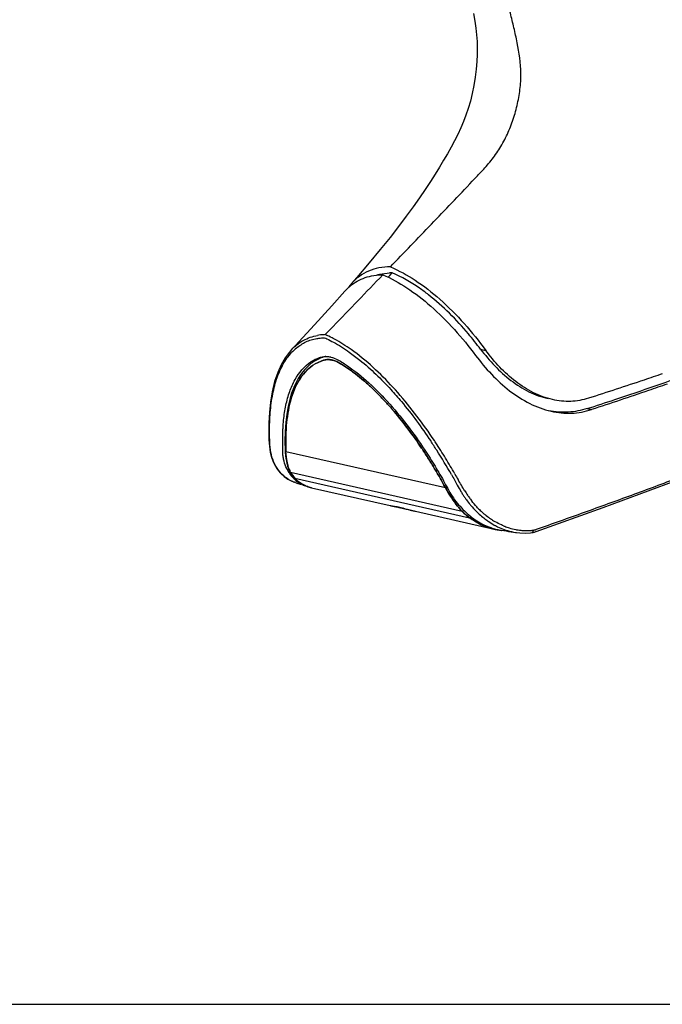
# Model space of a CAD drawing. Header units: millimetres. Extents: x 115 to 461, y 103 to 359.
# Tile 1 of 18: x 192 to 241, y 103 to 179. Entities that reach past the tile are written whole.
import ezdxf

# ---------------------------------------------------------------- set-up
doc = ezdxf.new("R2010")
doc.units = ezdxf.units.MM
doc.header["$LTSCALE"] = 32.67
doc.layers.get('0').update_dxf_attribs({"linetype": 'CONTINUOUS'})
doc.layers.add('00_COMPONENTS', color=7, linetype='CONTINUOUS')

msp = doc.modelspace()

# ---------------------------------------------------------------- linework, layer by layer
msp.add_line((115.183, 103.054), (460.909, 103.054))
at = {"layer": '00_COMPONENTS', "color": 7}
for p, q in [((220.239, 159.169), (220.363, 159.297)), ((220.363, 159.297), (220.558, 159.5)), ((215.386, 154.731), (215.99, 155.358)), ((212.783, 153.576), (213.065, 153.876)), ((214.46, 152.732), (214.468, 152.736)), ((214.398, 152.579), (214.252, 152.469)), ((214.508, 152.652), (214.375, 152.561)), ((214.506, 152.652), (214.398, 152.579)), ((214.511, 152.654), (214.508, 152.652)), ((212.275, 146.543), (212.291, 145.806)), ((212.291, 145.806), (212.292, 145.785)), ((212.293, 145.746), (212.293, 145.746)), ((212.65, 144.137), (212.692, 144.069)), ((212.65, 144.137), (212.692, 144.07)), ((225.949, 141.088), (212.709, 144.087)), ((212.976, 143.698), (212.999, 143.673)), ((212.976, 143.698), (213, 143.673)), ((212.999, 143.673), (213.054, 143.616)), ((213, 143.673), (213.05, 143.62)), ((213.05, 143.62), (213.16, 143.516)), ((213.054, 143.616), (213.167, 143.51)), ((212.804, 143.425), (213.001, 143.345)), ((213.082, 143.318), (213.001, 143.345)), ((213.082, 143.318), (213.197, 143.281)), ((213.16, 143.516), (213.267, 143.426)), ((213.167, 143.51), (213.285, 143.411)), ((213.197, 143.281), (213.537, 143.171)), ((213.277, 143.418), (213.398, 143.328)), ((213.285, 143.411), (213.41, 143.32)), ((213.398, 143.328), (213.525, 143.245)), ((213.41, 143.32), (213.54, 143.235)), ((213.525, 143.245), (213.657, 143.169)), ((213.54, 143.235), (213.676, 143.159)), ((213.657, 143.169), (213.794, 143.1)), ((213.676, 143.159), (213.817, 143.09)), ((213.794, 143.1), (213.936, 143.039)), ((213.817, 143.09), (213.963, 143.029)), ((213.936, 143.039), (214.001, 143.015)), ((213.963, 143.029), (214, 143.015)), ((214.028, 143.004), (214.035, 143.002)), ((214.035, 143.002), (214.029, 143.004)), ((214.035, 143.002), (214.047, 142.998)), ((214.035, 143.002), (214.082, 142.986)), ((214.035, 143.002), (214.081, 142.986)), ((214.081, 142.986), (214.142, 142.967)), ((214.202, 142.949), (214.264, 142.933)), ((214.262, 142.933), (214.327, 142.918)), ((214.327, 142.918), (220.4, 141.542)), ((214.327, 142.918), (214.339, 142.915)), ((220.391, 141.544), (220.405, 141.541)), ((220.472, 141.527), (220.595, 141.504)), ((220.594, 141.504), (220.647, 141.494)), ((220.621, 141.499), (220.676, 141.489)), ((220.74, 141.476), (220.777, 141.468)), ((220.775, 141.469), (220.814, 141.461)), ((220.812, 141.461), (220.854, 141.453)), ((220.852, 141.453), (220.896, 141.444)), ((220.894, 141.444), (220.94, 141.434)), ((220.938, 141.434), (220.987, 141.424)), ((220.987, 141.424), (221.036, 141.413)), ((221.036, 141.413), (221.088, 141.401)), ((221.088, 141.401), (221.145, 141.388)), ((221.201, 141.375), (221.262, 141.361)), ((221.327, 141.345), (221.395, 141.329)), ((221.395, 141.329), (221.47, 141.311)), ((221.466, 141.312), (221.542, 141.294)), ((221.47, 141.311), (221.62, 141.274)), ((221.545, 141.293), (221.88, 141.211)), ((221.884, 141.21), (221.969, 141.19)), ((222.075, 141.164), (222.179, 141.14)), ((222.364, 141.097), (228.439, 139.721)), ((228.424, 139.724), (228.513, 139.705)), ((228.425, 139.724), (228.51, 139.705)), ((228.51, 139.705), (228.667, 139.675)), ((228.513, 139.705), (228.671, 139.674)), ((228.667, 139.675), (228.83, 139.65)), ((229.002, 139.631), (229.353, 139.579)), ((231.229, 139.44), (231.349, 139.455)), ((231.55, 139.497), (231.656, 139.53)), ((231.658, 139.531), (231.656, 139.53))]:
    msp.add_line(p, q, dxfattribs=at)
at = {"layer": '00_COMPONENTS', "color": 4}
for p, q in [((227.381, 153.606), (227.784, 153.515)), ((235.612, 149.023), (235.941, 148.948)), ((212.347, 145.721), (212.344, 145.808)), ((212.344, 145.808), (212.347, 145.721)), ((212.344, 145.808), (212.347, 145.721)), ((212.347, 145.721), (212.344, 145.808)), ((212.347, 145.721), (224.657, 142.932)), ((212.349, 145.675), (212.35, 145.661)), ((212.349, 145.675), (212.35, 145.661)), ((212.68, 144.151), (212.675, 144.163)), ((212.681, 144.152), (212.676, 144.164)), ((213.027, 143.665), (226.527, 140.607)), ((214.013, 143.011), (214.001, 143.015)), ((214.001, 143.015), (214.014, 143.011)), ((214.312, 142.921), (214.32, 142.919)), ((214.312, 142.921), (214.32, 142.919)), ((220.469, 141.528), (220.533, 141.516)), ((220.533, 141.516), (220.551, 141.512)), ((221.137, 141.39), (221.153, 141.386)), ((221.184, 141.379), (221.193, 141.377)), ((221.355, 141.339), (221.39, 141.33)), ((221.535, 141.295), (221.62, 141.275)), ((221.62, 141.275), (221.926, 141.2))]:
    msp.add_line(p, q, dxfattribs=at)
at = {"layer": '00_COMPONENTS', "color": 7}
for points in [[(226.83, 179.513), (226.935, 178.935), (227.017, 178.389), (227.075, 177.868), (227.112, 177.351), (227.126, 176.847), (227.12, 176.35), (227.095, 175.816), (227.044, 175.219), (226.966, 174.59), (226.864, 173.965), (226.74, 173.352), (226.592, 172.75), (226.427, 172.179), (226.251, 171.658), (226.063, 171.168), (225.854, 170.682), (225.621, 170.189), (225.369, 169.695), (225.1, 169.196), (224.817, 168.695), (224.521, 168.187), (224.204, 167.657), (223.867, 167.109), (223.506, 166.541), (223.107, 165.934), (222.666, 165.289), (222.184, 164.607), (221.644, 163.867), (221.05, 163.081), (220.394, 162.24), (219.637, 161.298), (218.784, 160.269), (217.823, 159.141), (217.416, 158.672)], [(216.898, 158.082), (215.886, 156.946), (214.564, 155.493), (213.065, 153.876)], [(212.783, 153.576), (212.612, 153.382), (212.281, 152.932), (211.981, 152.412), (211.714, 151.813), (211.477, 151.112), (211.287, 150.327), (211.156, 149.526), (211.074, 148.72), (211.034, 147.917), (211.028, 147.193), (211.04, 146.604), (211.07, 146.116), (211.134, 145.671), (211.24, 145.264), (211.374, 144.908), (211.539, 144.58), (211.739, 144.279), (211.967, 144.012), (212.223, 143.78), (212.503, 143.583), (212.804, 143.425)], [(214.461, 152.732), (214.464, 152.734), (214.468, 152.736)], [(214.252, 152.469), (214.104, 152.343), (213.957, 152.203), (213.808, 152.046), (213.647, 151.857), (213.477, 151.628), (213.303, 151.357), (213.128, 151.037), (212.954, 150.657), (212.789, 150.218), (212.641, 149.73), (212.514, 149.193), (212.412, 148.603), (212.336, 147.96), (212.288, 147.265)], [(231.658, 139.531), (236.847, 141.4), (241.714, 143.195), (245.974, 144.809), (249.655, 146.24), (252.756, 147.481), (255.246, 148.52), (257.017, 149.297), (258.233, 149.86), (259.254, 150.359), (260.188, 150.845), (260.937, 151.265), (261.339, 151.504)], [(212.288, 147.265), (212.274, 146.514), (212.29, 145.806)], [(212.29, 145.806), (212.291, 145.786), (212.292, 145.766), (212.293, 145.746)], [(212.292, 145.785), (212.293, 145.766), (212.293, 145.746)], [(212.293, 145.746), (212.301, 145.611), (212.32, 145.394), (212.348, 145.184), (212.383, 144.98), (212.427, 144.783), (212.479, 144.594), (212.539, 144.411), (212.606, 144.236), (212.644, 144.149)], [(212.293, 145.746), (212.301, 145.614), (212.32, 145.396), (212.348, 145.184), (212.384, 144.98), (212.428, 144.782), (212.48, 144.592), (212.54, 144.409), (212.608, 144.233), (212.644, 144.149)], [(212.692, 144.07), (212.736, 144.003), (212.781, 143.938), (212.828, 143.874), (212.878, 143.812), (212.929, 143.751), (212.976, 143.698)], [(212.692, 144.069), (212.735, 144.003), (212.78, 143.938), (212.827, 143.875), (212.876, 143.813), (212.927, 143.753), (212.976, 143.698)], [(214.001, 143.015), (214.012, 143.011), (214.02, 143.008), (214.026, 143.005), (214.029, 143.004)], [(214.001, 143.015), (214.012, 143.011), (214.02, 143.008), (214.025, 143.005), (214.028, 143.004)], [(214.082, 142.986), (214.141, 142.967), (214.203, 142.949)], [(220.406, 141.541), (220.416, 141.538), (220.429, 141.536), (220.443, 141.533), (220.457, 141.53), (220.473, 141.527)], [(220.648, 141.494), (220.707, 141.483), (220.74, 141.476)], [(220.677, 141.488), (220.708, 141.482), (220.742, 141.476)], [(221.143, 141.389), (221.203, 141.374), (221.265, 141.36)], [(221.262, 141.361), (221.33, 141.345), (221.398, 141.328)], [(221.624, 141.274), (221.707, 141.253), (221.884, 141.21)], [(221.88, 141.211), (221.976, 141.188), (222.075, 141.164)], [(228.709, 139.668), (228.828, 139.65), (228.989, 139.63), (229.026, 139.627)], [(228.83, 139.65), (228.991, 139.63), (229.025, 139.627)], [(229.353, 139.579), (229.544, 139.55), (229.731, 139.522), (229.914, 139.494), (230.067, 139.471)], [(230.15, 139.459), (230.404, 139.432), (230.818, 139.417), (231.229, 139.44)], [(231.347, 139.455), (231.449, 139.472), (231.55, 139.497)]]:
    msp.add_lwpolyline(points, dxfattribs=at)
for centre, radius, start, end in [((220.548, 154.968), 4.532, 89.88, 92.57129), ((219.842, 155.482), 3.927, 133.021, 138.54591), ((219.724, 155.606), 3.756, 129.86465, 132.99728), ((220.588, 155.903), 4.211, 138.87779, 144.24855), ((215.911, 150.082), 3.021, 118.69819, 122.70791), ((216.09, 149.751), 3.397, 113.03371, 118.51724), ((216.012, 149.943), 3.19, 111.24778, 113.07875), ((215.896, 150.245), 2.867, 108.28564, 111.28989), ((189.081, 123.544), 41.407, 32.52946, 33.71166), ((186.366, 121.806), 44.631, 29.71248, 32.53616), ((214.881, 145.557), 2.732, 204.98712, 212.22293), ((214.813, 145.516), 2.651, 212.26121, 212.54219), ((214.788, 145.5), 2.622, 212.53733, 215.58571), ((212.745, 144.195), 0.111, 204.02407, 210.74002), ((212.746, 144.194), 0.111, 204.03672, 210.7428), ((212.746, 144.196), 0.113, 210.74605, 215.38), ((214.749, 145.472), 2.574, 215.58671, 219.19036), ((212.762, 144.211), 0.135, 237.57914, 246.86364), ((214.713, 145.443), 2.527, 219.18745, 225.11644), ((214.692, 145.422), 2.498, 225.12852, 225.91529), ((214.683, 145.414), 2.486, 225.9256, 237.65328), ((214.689, 145.426), 2.5, 237.67904, 241.39965), ((214.709, 145.463), 2.542, 241.40176, 245.08461), ((214.731, 145.51), 2.594, 245.08652, 248.7242), ((214.715, 145.461), 2.542, 248.65443, 251.39379), ((234.262, 147.708), 9.817, 211.17093, 212.71281), ((232.768, 146.748), 8.041, 212.714, 214.51083), ((232.359, 146.472), 7.548, 214.54559, 216.36416), ((232.835, 146.826), 8.141, 216.38553, 219.75071), ((227.426, 163.441), 22.911, 257.07351, 257.23364), ((231.803, 145.827), 6.704, 226.54955, 230.5377), ((231.551, 145.522), 6.308, 230.5411, 234.25302), ((231.397, 145.311), 6.047, 234.27068, 235.45543), ((231.215, 145.04), 5.72, 235.41918, 240.96422), ((228.062, 139.881), 0.0561, 258.56336, 266.10297), ((229.804, 144.598), 5.036, 250.98956, 251.65391), ((229.772, 144.5), 4.932, 251.65066, 253.25077), ((231.089, 144.821), 5.468, 241.00477, 242.03374), ((231.042, 144.732), 5.368, 242.03072, 244.00946), ((230.93, 144.495), 5.105, 243.97577, 250.16794), ((229.501, 144.401), 4.799, 254.26154, 256.44656), ((229.5, 144.397), 4.795, 254.3549, 256.45023), ((229.693, 144.23), 4.651, 253.22073, 257.92363), ((229.476, 144.297), 4.692, 256.4526, 257.06037), ((229.475, 144.297), 4.692, 256.45573, 257.06137), ((229.663, 144.11), 4.527, 257.9716, 261.59991), ((230.824, 144.21), 4.801, 250.19924, 253.5016), ((230.754, 143.97), 4.551, 253.49588, 261.32882), ((230.764, 144.056), 4.638, 261.35686, 262.38838)]:
    msp.add_arc(centre, radius, start, end, dxfattribs=at)
at = {"layer": '00_COMPONENTS', "color": 4}
for centre, radius, start, end in [((215.807, 150.48), 4.163, 129.40024, 136.44793), ((216.057, 150.243), 2.864, 121.97377, 122.66676), ((216.067, 149.92), 2.941, 119.76753, 120.63971), ((216.12, 149.826), 3.05, 117.20328, 120.03734), ((216.125, 149.817), 3.06, 117.21657, 119.75588), ((189.346, 123.566), 41.426, 33.42728, 33.69969), ((212.373, 145.809), 0.0822, 182.18347, 190.61065), ((212.375, 145.75), 0.0819, 182.80202, 190.36745), ((212.375, 145.749), 0.0812, 182.78214, 188.05597), ((217.904, 145.959), 5.562, 182.45008, 182.92757), ((217.902, 145.959), 5.561, 182.45004, 183.06394), ((215.837, 145.538), 3.447, 200.80197, 202.86149), ((215.997, 145.583), 3.613, 201.79513, 203.14113), ((216.121, 145.652), 3.753, 202.7796, 204.63945), ((215.922, 145.55), 3.53, 203.35036, 204.48337), ((215.316, 145.704), 3.068, 211.8069, 214.17635), ((215.285, 145.682), 3.03, 211.75955, 213.84457), ((215.19, 145.615), 2.913, 213.80543, 217.18296), ((215.248, 145.658), 2.986, 214.16355, 216.56089), ((214.969, 145.449), 2.638, 216.5361, 220.36153), ((214.941, 145.429), 2.602, 217.21702, 221.36526), ((214.845, 145.346), 2.476, 220.39682, 222.76236), ((213.062, 143.777), 0.117, 222.44499, 232.04027), ((214.949, 145.436), 2.613, 221.37155, 222.12583), ((213.07, 143.789), 0.131, 241.31588, 251.09188), ((214.953, 145.439), 2.618, 222.12574, 222.67884), ((214.875, 145.376), 2.518, 222.79389, 223.54642), ((214.876, 145.375), 2.518, 222.79389, 223.54641), ((213.093, 143.764), 0.131, 241.46962, 251.27031), ((214.869, 145.369), 2.509, 223.52456, 226.45482), ((214.869, 145.368), 2.509, 223.52419, 226.45181), ((357.398, 218.733), 151.703, 209.51983, 209.71248), ((213.892, 145.833), 2.643, 247.51313, 249.07962), ((213.895, 145.842), 2.652, 249.07954, 250.30348), ((214.862, 145.361), 2.499, 226.45353, 227.21753), ((214.854, 145.353), 2.488, 226.4565, 235.31417), ((214.889, 145.414), 2.558, 241.24486, 247.06179), ((214.91, 145.465), 2.612, 247.05615, 249.64158), ((214.91, 145.465), 2.612, 247.05324, 249.62732), ((214.917, 145.485), 2.634, 249.63865, 249.92259), ((214.918, 145.484), 2.634, 249.62443, 249.92253), ((214.895, 145.422), 2.568, 250.69707, 253.4598), ((214.896, 145.422), 2.568, 250.69703, 253.45747), ((214.911, 145.472), 2.621, 253.45742, 256.08136), ((214.91, 145.473), 2.621, 253.45973, 256.07712), ((214.918, 145.505), 2.654, 256.07334, 256.83098), ((214.919, 145.504), 2.654, 256.07752, 256.7901), ((214.922, 145.517), 2.667, 256.93824, 257.23916), ((214.921, 145.518), 2.667, 256.98297, 257.23913), ((233.671, 147.819), 10.253, 208.4627, 208.89061), ((233.671, 147.819), 10.253, 208.4627, 208.8907), ((236.181, 148.992), 11.849, 212.19666, 214.10047), ((234.581, 147.918), 9.923, 214.14542, 214.72505), ((233.611, 147.241), 8.74, 214.69967, 216.61176), ((221.264, 145.728), 4.275, 259.0563, 259.27792), ((218.21, 128.942), 12.787, 77.88814, 78.10622), ((217.854, 127.285), 14.482, 77.61026, 77.88704), ((217.523, 125.773), 16.03, 77.46298, 77.61252), ((217.186, 124.259), 17.581, 77.20169, 77.46139), ((216.741, 122.3), 19.59, 76.89048, 77.20251), ((215.345, 116.31), 25.74, 76.75317, 76.9593), ((214.166, 111.298), 30.889, 76.54082, 76.75449), ((209.082, 90.127), 52.662, 76.32187, 76.48463), ((232.72, 146.582), 7.631, 216.63051, 217.90067), ((230.005, 145.363), 5.892, 233.82962, 234.2873), ((230.004, 145.363), 5.892, 233.82962, 234.28745), ((231.642, 145.644), 6.201, 224.46393, 228.04377), ((231.488, 145.476), 5.974, 228.06806, 229.82728), ((231.508, 145.5), 6.004, 229.82769, 231.76849), ((231.52, 145.516), 6.025, 231.76763, 232.03957), ((231.549, 145.553), 6.071, 232.04494, 236.05648), ((229.55, 144.574), 4.979, 252.48437, 253.69044), ((229.55, 144.575), 4.98, 252.48443, 253.68226), ((231.576, 145.592), 6.119, 236.05239, 236.51394), ((231.586, 145.608), 6.138, 236.51429, 237.63993), ((231.604, 145.637), 6.172, 237.64066, 239.47721), ((231.618, 145.659), 6.198, 239.47627, 239.91496), ((231.119, 144.655), 5.076, 247.22993, 248.25334), ((231.01, 144.375), 4.776, 248.21948, 252.76586), ((230.954, 144.206), 4.597, 252.81816, 259.39651), ((229.53, 144.505), 4.908, 253.68378, 254.2674), ((229.528, 144.501), 4.903, 253.69183, 254.3601), ((230.966, 144.271), 4.663, 259.38778, 260.41212), ((230.979, 144.349), 4.743, 260.42407, 265.11981), ((230.945, 143.876), 4.268, 265.03314, 269.05846), ((230.931, 143.085), 3.478, 269.06525, 273.7814), ((230.965, 142.57), 2.961, 273.79357, 279.11097), ((231.257, 140.954), 1.32, 277.69293, 279.0619), ((231.252, 140.98), 1.346, 279.10504, 289.51368)]:
    msp.add_arc(centre, radius, start, end, dxfattribs=at)
at = {"layer": '00_COMPONENTS', "color": 7}
for points, knots in [([(220.416, 159.957), (220.944, 160.506), (221.997, 161.606), (223.58, 163.254), (225.157, 164.909), (226.47, 166.29), (227.533, 167.391), (228.3, 168.27), (228.977, 169.255), (229.53, 170.345), (229.967, 171.507), (230.287, 172.716), (230.478, 173.949), (230.525, 175.578), (230.244, 177.162), (229.888, 178.695), (229.523, 180.209), (229.042, 182.088), (228.449, 184.335), (227.845, 186.576), (227.034, 189.56), (226.427, 191.798), (226.022, 193.29)], [0, 0, 0, 0, 0.060925, 0.121854, 0.182827, 0.243798, 0.27431, 0.305257, 0.337044, 0.369677, 0.40283, 0.436209, 0.469531, 0.502438, 0.566124, 0.597383, 0.628537, 0.690644, 0.752605, 0.814482, 0.876322, 1, 1, 1, 1]), ([(220.416, 159.957), (220.12, 159.961), (219.542, 159.915), (218.724, 159.67), (218.001, 159.255), (217.597, 158.879), (217.416, 158.672)], [0, 0, 0, 0, 0.263854, 0.51276, 0.755119, 1, 1, 1, 1]), ([(220.416, 159.957), (221.081, 159.682), (222.424, 158.938), (225.028, 156.906), (226.734, 154.94), (227.784, 153.515)], [0, 0, 0, 0, 0.218477, 0.462661, 1, 1, 1, 1]), ([(217.316, 158.489), (217.651, 158.769), (218.456, 159.222), (219.367, 159.35), (219.831, 159.347)], [0, 0, 0, 0, 0.484619, 1, 1, 1, 1]), ([(219.35, 159.326), (219.428, 159.351), (219.753, 159.439), (220.09, 159.484), (220.345, 159.496)], [0, 0, 0, 0, 0.243579, 1, 1, 1, 1]), ([(219.831, 159.347), (220.475, 159.078), (221.776, 158.354), (224.301, 156.391), (225.966, 154.503), (226.994, 153.133)], [0, 0, 0, 0, 0.218998, 0.463248, 1, 1, 1, 1]), ([(223.358, 157.804), (223.128, 157.984), (222.25, 158.634), (221.296, 159.189), (220.558, 159.5)], [0, 0, 0, 0, 0.266926, 1, 1, 1, 1]), ([(227.381, 153.606), (227.077, 154.009), (225.869, 155.528), (224.489, 156.919), (223.358, 157.804)], [0, 0, 0, 0, 0.260098, 1, 1, 1, 1]), ([(212.791, 153.584), (213.052, 153.862), (213.664, 154.352), (214.408, 154.609), (214.79, 154.675)], [0, 0, 0, 0, 0.49589, 1, 1, 1, 1]), ([(216.028, 154.147), (216.237, 154.041), (216.644, 153.791), (217.041, 153.526), (217.24, 153.386)], [0, 0, 0, 0, 0.489418, 1, 1, 1, 1]), ([(227.381, 153.606), (227.72, 153.158), (228.446, 152.298), (229.684, 151.172), (231.064, 150.289), (232.078, 149.913), (232.589, 149.798)], [0, 0, 0, 0, 0.256496, 0.511914, 0.760814, 1, 1, 1, 1]), ([(232.928, 149.721), (232.422, 149.836), (231.418, 150.208), (230.052, 151.084), (228.828, 152.206), (228.116, 153.065), (227.784, 153.515)], [0, 0, 0, 0, 0.238867, 0.487486, 0.742912, 1, 1, 1, 1]), ([(214.997, 152.967), (215.029, 152.977), (215.159, 153.017), (215.294, 153.043), (215.397, 153.049)], [0, 0, 0, 0, 0.244314, 1, 1, 1, 1]), ([(215.397, 153.049), (215.428, 153.05), (215.559, 153.052), (215.69, 153.031), (215.788, 153.009)], [0, 0, 0, 0, 0.237277, 1, 1, 1, 1]), ([(215.788, 153.009), (215.807, 153.005), (215.887, 152.985), (215.966, 152.961), (216.025, 152.941)], [0, 0, 0, 0, 0.243408, 1, 1, 1, 1]), ([(216.025, 152.941), (216.172, 152.888), (216.463, 152.743), (216.737, 152.57), (216.878, 152.477)], [0, 0, 0, 0, 0.480203, 1, 1, 1, 1]), ([(217.24, 153.386), (217.52, 153.188), (218.668, 152.315), (219.707, 151.305), (220.448, 150.495)], [0, 0, 0, 0, 0.237899, 1, 1, 1, 1]), ([(226.994, 153.133), (227.375, 152.626), (228.188, 151.653), (229.573, 150.376), (231.115, 149.376), (232.25, 148.952), (232.821, 148.822)], [0, 0, 0, 0, 0.257634, 0.51367, 0.762213, 1, 1, 1, 1]), ([(212.405, 144.403), (212.322, 144.583), (212.222, 144.87), (212.135, 145.27), (212.105, 145.592), (212.098, 145.921), (212.098, 146.357), (212.096, 146.788), (212.106, 147.211), (212.127, 147.624), (212.18, 148.318), (212.318, 149.266), (212.605, 150.322), (213.125, 151.526), (213.764, 152.293), (214.279, 152.624)], [0, 0, 0, 0, 0.066917, 0.101882, 0.138288, 0.175735, 0.213129, 0.28573, 0.3212, 0.356329, 0.425167, 0.556568, 0.679275, 0.793425, 1, 1, 1, 1]), ([(216.878, 152.477), (217.466, 152.091), (218.619, 151.188), (220.777, 149.032), (222.196, 147.15), (223.071, 145.826)], [0, 0, 0, 0, 0.230735, 0.478935, 1, 1, 1, 1]), ([(235.612, 149.023), (236.322, 149.254), (239.118, 150.172), (241.899, 151.131), (243.965, 151.873)], [0, 0, 0, 0, 0.25389, 1, 1, 1, 1]), ([(241.411, 151.707), (240.942, 151.547), (239.047, 150.903), (237.143, 150.281), (235.707, 149.823)], [0, 0, 0, 0, 0.247277, 1, 1, 1, 1]), ([(220.448, 150.495), (220.727, 150.19), (221.828, 148.928), (222.825, 147.576), (223.525, 146.526)], [0, 0, 0, 0, 0.246213, 1, 1, 1, 1]), ([(241.789, 150.917), (241.309, 150.749), (239.364, 150.078), (237.413, 149.427), (235.941, 148.948)], [0, 0, 0, 0, 0.247367, 1, 1, 1, 1]), ([(235.707, 149.823), (235.265, 149.682), (234.33, 149.52), (233.388, 149.617), (232.928, 149.721)], [0, 0, 0, 0, 0.496368, 1, 1, 1, 1]), ([(235.612, 149.023), (235.14, 148.87), (234.145, 148.685), (233.138, 148.766), (232.645, 148.864)], [0, 0, 0, 0, 0.496913, 1, 1, 1, 1]), ([(232.821, 148.822), (233.337, 148.705), (234.396, 148.599), (235.445, 148.787), (235.941, 148.948)], [0, 0, 0, 0, 0.503418, 1, 1, 1, 1]), ([(223.071, 145.826), (223.207, 145.62), (223.476, 145.206), (223.862, 144.575), (224.245, 143.943), (224.49, 143.516), (224.604, 143.298)], [0, 0, 0, 0, 0.250324, 0.500578, 0.750516, 1, 1, 1, 1]), ([(212.709, 144.087), (212.703, 144.09), (212.68, 144.102), (212.66, 144.12), (212.65, 144.137)], [0, 0, 0, 0, 0.261676, 1, 1, 1, 1]), ([(224.604, 143.298), (224.708, 143.098), (224.912, 142.697), (225.267, 142.127), (225.674, 141.606), (226.252, 140.979), (227.057, 140.33), (227.791, 139.967), (228.164, 139.837)], [0, 0, 0, 0, 0.133193, 0.265086, 0.394938, 0.522255, 0.76732, 1, 1, 1, 1]), ([(226.576, 141.621), (226.624, 141.562), (226.82, 141.333), (227.029, 141.115), (227.192, 140.96)], [0, 0, 0, 0, 0.252714, 1, 1, 1, 1]), ([(221.969, 141.189), (221.996, 141.183), (222.107, 141.156), (222.218, 141.13), (222.301, 141.111)], [0, 0, 0, 0, 0.245486, 1, 1, 1, 1]), ([(225.949, 141.088), (225.972, 141.09), (226.022, 141.116), (226.065, 141.148), (226.089, 141.169)], [0, 0, 0, 0, 0.412419, 1, 1, 1, 1]), ([(226.089, 141.169), (226.066, 141.147), (226.023, 141.113), (225.971, 141.09), (225.949, 141.088)], [0, 0, 0, 0, 0.585289, 1, 1, 1, 1]), ([(228.052, 139.826), (228.057, 139.825), (228.084, 139.824), (228.109, 139.838), (228.125, 139.851)], [0, 0, 0, 0, 0.216655, 1, 1, 1, 1]), ([(228.123, 139.852), (228.118, 139.848), (228.099, 139.833), (228.075, 139.824), (228.058, 139.825)], [0, 0, 0, 0, 0.291438, 1, 1, 1, 1])]:
    msp.add_open_spline(points, degree=3, knots=knots, dxfattribs=at)
for points in [[(215.99, 155.358), (217.272, 156.687), (218.552, 158.016), (219.831, 159.347)], [(212.654, 144.13), (212.663, 144.117), (212.676, 144.106), (212.689, 144.097)], [(225.129, 143.927), (225.283, 143.658), (225.43, 143.386), (225.581, 143.115)], [(225.581, 143.115), (225.672, 142.951), (225.765, 142.787), (225.863, 142.627)]]:
    msp.add_open_spline(points, degree=3, dxfattribs=at)
at = {"layer": '00_COMPONENTS', "color": 4}
for points, knots in [([(213.164, 153.697), (213.276, 153.788), (213.509, 153.96), (213.882, 154.184), (214.291, 154.354), (214.584, 154.414), (214.735, 154.428)], [0, 0, 0, 0, 0.24649, 0.493265, 0.742226, 1, 1, 1, 1]), ([(214.735, 154.428), (214.783, 154.436), (214.98, 154.467), (215.18, 154.481), (215.33, 154.488)], [0, 0, 0, 0, 0.245695, 1, 1, 1, 1]), ([(215.386, 154.731), (215.335, 154.73), (215.135, 154.723), (214.936, 154.7), (214.79, 154.675)], [0, 0, 0, 0, 0.255318, 1, 1, 1, 1]), ([(215.33, 154.488), (215.388, 154.462), (215.623, 154.353), (215.855, 154.236), (216.028, 154.147)], [0, 0, 0, 0, 0.24639, 1, 1, 1, 1]), ([(216.088, 154.388), (216.03, 154.419), (215.799, 154.541), (215.564, 154.653), (215.386, 154.731)], [0, 0, 0, 0, 0.254594, 1, 1, 1, 1]), ([(217.811, 153.265), (217.669, 153.373), (217.117, 153.781), (216.537, 154.151), (216.088, 154.388)], [0, 0, 0, 0, 0.259848, 1, 1, 1, 1]), ([(212.881, 143.392), (212.678, 143.476), (212.289, 143.698), (211.63, 144.341), (211.111, 145.493), (211.085, 146.756), (211.084, 147.79), (211.13, 148.782), (211.266, 149.956), (211.585, 151.263), (212.065, 152.414), (212.527, 153.072), (212.79, 153.348)], [0, 0, 0, 0, 0.059973, 0.12055, 0.248548, 0.391193, 0.461892, 0.530621, 0.661776, 0.783508, 0.896038, 1, 1, 1, 1]), ([(214.726, 152.539), (214.8, 152.577), (214.951, 152.647), (215.187, 152.737), (215.439, 152.804), (215.616, 152.812), (215.706, 152.803)], [0, 0, 0, 0, 0.242897, 0.487851, 0.737059, 1, 1, 1, 1]), ([(215.713, 152.802), (215.666, 152.807), (215.575, 152.81), (215.399, 152.792), (215.19, 152.738), (214.953, 152.648), (214.8, 152.577), (214.726, 152.538)], [0, 0, 0, 0, 0.13496, 0.263675, 0.512687, 0.75738, 1, 1, 1, 1]), ([(215.265, 153.008), (215.236, 152.999), (215.119, 152.96), (215.005, 152.914), (214.921, 152.876)], [0, 0, 0, 0, 0.251986, 1, 1, 1, 1]), ([(215.425, 153.05), (215.406, 153.046), (215.332, 153.029), (215.26, 153.007), (215.206, 152.989)], [0, 0, 0, 0, 0.252622, 1, 1, 1, 1]), ([(215.706, 152.803), (215.722, 152.801), (215.789, 152.794), (215.855, 152.781), (215.905, 152.77)], [0, 0, 0, 0, 0.242624, 1, 1, 1, 1]), ([(215.905, 152.77), (215.889, 152.773), (215.825, 152.787), (215.761, 152.797), (215.713, 152.802)], [0, 0, 0, 0, 0.257117, 1, 1, 1, 1]), ([(224.657, 142.932), (224.515, 143.192), (224.228, 143.71), (223.778, 144.478), (223.309, 145.235), (222.661, 146.229), (221.81, 147.434), (220.898, 148.581), (220.135, 149.451), (219.551, 150.069), (218.955, 150.652), (218.35, 151.197), (217.836, 151.617), (217.421, 151.927), (217.111, 152.145), (216.804, 152.349), (216.502, 152.534), (216.207, 152.685), (216.003, 152.747), (215.905, 152.77)], [0, 0, 0, 0, 0.06639, 0.132922, 0.199572, 0.266209, 0.398998, 0.530237, 0.59484, 0.658449, 0.720849, 0.781844, 0.840991, 0.869792, 0.898072, 0.92578, 0.952555, 0.977503, 1, 1, 1, 1]), ([(215.905, 152.77), (216.003, 152.748), (216.206, 152.685), (216.501, 152.534), (216.803, 152.349), (217.111, 152.145), (217.42, 151.927), (217.835, 151.617), (218.35, 151.197), (218.954, 150.652), (219.551, 150.069), (220.134, 149.451), (220.897, 148.582), (221.81, 147.434), (222.661, 146.229), (223.308, 145.236), (223.777, 144.478), (224.227, 143.71), (224.514, 143.192), (224.657, 142.932)], [0, 0, 0, 0, 0.022497, 0.047445, 0.07422, 0.101928, 0.130208, 0.159009, 0.218156, 0.279151, 0.341551, 0.40516, 0.469763, 0.601002, 0.733791, 0.800428, 0.867078, 0.93361, 1, 1, 1, 1]), ([(223.81, 146.551), (222.949, 147.843), (221.14, 150.26), (218.97, 152.381), (217.811, 153.265)], [0, 0, 0, 0, 0.515856, 1, 1, 1, 1]), ([(214.568, 152.451), (214.129, 152.191), (213.56, 151.602), (213.044, 150.653), (212.626, 149.512), (212.405, 148.238), (212.322, 146.886), (212.332, 146.173), (212.344, 145.808)], [0, 0, 0, 0, 0.209599, 0.322807, 0.44338, 0.707153, 0.850137, 1, 1, 1, 1]), ([(212.344, 145.808), (212.338, 145.993), (212.328, 146.36), (212.333, 147.076), (212.405, 148.25), (212.629, 149.529), (213.052, 150.673), (213.574, 151.623), (214.15, 152.21), (214.593, 152.467)], [0, 0, 0, 0, 0.075794, 0.149998, 0.293058, 0.556836, 0.677347, 0.790465, 1, 1, 1, 1]), ([(231.701, 139.711), (232.934, 140.147), (235.387, 141.022), (238.443, 142.128), (240.867, 143.023), (242.671, 143.695), (244.463, 144.372), (246.238, 145.066), (248.006, 145.743), (250.338, 146.635), (253.185, 147.778), (256.482, 149.152), (258.599, 150.136), (259.606, 150.653)], [0, 0, 0, 0, 0.130791, 0.260612, 0.325109, 0.389298, 0.453184, 0.516771, 0.579918, 0.642628, 0.766559, 0.88678, 1, 1, 1, 1]), ([(225.388, 143.985), (225.156, 144.393), (224.683, 145.204), (224.178, 145.995), (223.919, 146.387)], [0, 0, 0, 0, 0.499481, 1, 1, 1, 1]), ([(212.291, 145.806), (212.292, 145.785), (212.304, 145.758), (212.324, 145.739), (212.33, 145.734)], [0, 0, 0, 0, 0.736868, 1, 1, 1, 1]), ([(212.347, 145.721), (212.34, 145.725), (212.315, 145.744), (212.296, 145.772), (212.292, 145.794)], [0, 0, 0, 0, 0.262946, 1, 1, 1, 1]), ([(212.294, 145.738), (212.297, 145.72), (212.309, 145.696), (212.327, 145.679), (212.332, 145.674)], [0, 0, 0, 0, 0.738184, 1, 1, 1, 1]), ([(212.349, 145.662), (212.343, 145.666), (212.317, 145.684), (212.298, 145.712), (212.294, 145.735)], [0, 0, 0, 0, 0.263247, 1, 1, 1, 1]), ([(212.643, 144.241), (212.599, 144.35), (212.441, 144.809), (212.367, 145.294), (212.349, 145.662)], [0, 0, 0, 0, 0.241401, 1, 1, 1, 1]), ([(212.614, 144.314), (212.535, 144.523), (212.416, 144.969), (212.362, 145.426), (212.35, 145.661)], [0, 0, 0, 0, 0.487446, 1, 1, 1, 1]), ([(213.05, 143.641), (213.036, 143.645), (213.018, 143.655), (213.003, 143.669), (212.999, 143.673)], [0, 0, 0, 0, 0.742072, 1, 1, 1, 1]), ([(213.165, 143.527), (213.203, 143.492), (213.356, 143.359), (213.525, 143.245), (213.658, 143.172)], [0, 0, 0, 0, 0.250807, 1, 1, 1, 1]), ([(213.891, 143.059), (213.851, 143.076), (213.694, 143.147), (213.545, 143.234), (213.439, 143.307)], [0, 0, 0, 0, 0.251364, 1, 1, 1, 1]), ([(214.046, 142.998), (214.044, 142.999), (214.033, 143.004), (214.022, 143.008), (214.013, 143.011)], [0, 0, 0, 0, 0.199613, 1, 1, 1, 1]), ([(214.014, 143.011), (214.017, 143.01), (214.028, 143.006), (214.039, 143.001), (214.047, 142.998)], [0, 0, 0, 0, 0.298855, 1, 1, 1, 1]), ([(224.657, 142.932), (224.664, 142.935), (224.702, 142.949), (224.738, 142.967), (224.768, 142.983)], [0, 0, 0, 0, 0.178353, 1, 1, 1, 1]), ([(224.768, 142.982), (224.757, 142.976), (224.721, 142.958), (224.684, 142.941), (224.657, 142.932)], [0, 0, 0, 0, 0.31295, 1, 1, 1, 1]), ([(224.693, 142.865), (224.7, 142.868), (224.738, 142.882), (224.774, 142.9), (224.804, 142.915)], [0, 0, 0, 0, 0.178512, 1, 1, 1, 1]), ([(224.693, 142.865), (224.871, 142.544), (225.162, 142.078), (225.599, 141.496), (225.829, 141.22), (225.949, 141.088)], [0, 0, 0, 0, 0.505519, 0.754629, 1, 1, 1, 1]), ([(224.804, 142.914), (224.793, 142.909), (224.757, 142.891), (224.72, 142.874), (224.694, 142.865)], [0, 0, 0, 0, 0.312829, 1, 1, 1, 1]), ([(225.949, 141.088), (225.83, 141.221), (225.363, 141.777), (224.959, 142.386), (224.694, 142.865)], [0, 0, 0, 0, 0.245415, 1, 1, 1, 1]), ([(220.4, 141.542), (220.434, 141.534), (220.521, 141.519), (220.678, 141.489), (220.89, 141.446), (221.049, 141.41), (221.137, 141.39)], [0, 0, 0, 0, 0.137692, 0.350487, 0.639066, 1, 1, 1, 1]), ([(220.406, 141.541), (220.409, 141.54), (220.425, 141.536), (220.44, 141.533), (220.453, 141.531)], [0, 0, 0, 0, 0.22191, 1, 1, 1, 1]), ([(220.551, 141.512), (220.571, 141.509), (220.67, 141.49), (220.768, 141.471), (220.845, 141.454)], [0, 0, 0, 0, 0.207671, 1, 1, 1, 1]), ([(221.193, 141.377), (221.251, 141.363), (221.511, 141.302), (221.769, 141.238), (221.969, 141.189)], [0, 0, 0, 0, 0.226503, 1, 1, 1, 1]), ([(227.216, 141.3), (227.171, 141.347), (226.989, 141.537), (226.819, 141.738), (226.698, 141.894)], [0, 0, 0, 0, 0.247806, 1, 1, 1, 1]), ([(221.926, 141.2), (221.942, 141.196), (222.005, 141.181), (222.069, 141.166), (222.117, 141.155)], [0, 0, 0, 0, 0.246836, 1, 1, 1, 1]), ([(226.527, 140.607), (226.477, 140.643), (226.277, 140.794), (226.087, 140.958), (225.949, 141.088)], [0, 0, 0, 0, 0.247563, 1, 1, 1, 1]), ([(225.949, 141.088), (225.995, 141.045), (226.179, 140.875), (226.375, 140.717), (226.527, 140.607)], [0, 0, 0, 0, 0.252268, 1, 1, 1, 1]), ([(226.648, 140.675), (226.628, 140.655), (226.592, 140.625), (226.546, 140.606), (226.527, 140.607)], [0, 0, 0, 0, 0.608709, 1, 1, 1, 1]), ([(226.527, 140.607), (226.545, 140.606), (226.591, 140.625), (226.627, 140.655), (226.647, 140.675)], [0, 0, 0, 0, 0.391248, 1, 1, 1, 1]), ([(226.685, 140.647), (226.665, 140.627), (226.63, 140.597), (226.584, 140.578), (226.565, 140.579)], [0, 0, 0, 0, 0.608511, 1, 1, 1, 1]), ([(226.565, 140.579), (226.583, 140.578), (226.629, 140.597), (226.665, 140.627), (226.685, 140.647)], [0, 0, 0, 0, 0.391442, 1, 1, 1, 1]), ([(227.991, 139.845), (227.867, 139.886), (227.365, 140.074), (226.894, 140.343), (226.565, 140.579)], [0, 0, 0, 0, 0.244403, 1, 1, 1, 1]), ([(226.565, 140.579), (226.676, 140.499), (227.122, 140.202), (227.612, 139.97), (227.99, 139.845)], [0, 0, 0, 0, 0.256548, 1, 1, 1, 1]), ([(227.99, 139.845), (227.996, 139.844), (228.025, 139.843), (228.051, 139.858), (228.067, 139.873)], [0, 0, 0, 0, 0.215842, 1, 1, 1, 1]), ([(227.99, 139.845), (227.995, 139.843), (228.015, 139.837), (228.036, 139.83), (228.051, 139.826)], [0, 0, 0, 0, 0.236835, 1, 1, 1, 1]), ([(228.052, 139.826), (228.046, 139.827), (228.026, 139.833), (228.006, 139.84), (227.991, 139.845)], [0, 0, 0, 0, 0.2616, 1, 1, 1, 1]), ([(228.067, 139.873), (228.062, 139.868), (228.044, 139.854), (228.022, 139.844), (228.006, 139.844)], [0, 0, 0, 0, 0.29603, 1, 1, 1, 1]), ([(229.154, 139.975), (229.1, 139.998), (228.88, 140.094), (228.667, 140.206), (228.511, 140.296)], [0, 0, 0, 0, 0.247504, 1, 1, 1, 1]), ([(231.431, 139.571), (231.429, 139.558), (231.419, 139.515), (231.393, 139.471), (231.365, 139.459)], [0, 0, 0, 0, 0.318267, 1, 1, 1, 1])]:
    msp.add_open_spline(points, degree=3, knots=knots, dxfattribs=at)
for points in [[(214.921, 152.876), (214.78, 152.812), (214.642, 152.738), (214.511, 152.654)], [(214.949, 152.888), (214.808, 152.826), (214.671, 152.755), (214.54, 152.673)], [(215.206, 152.989), (215.119, 152.96), (215.033, 152.926), (214.949, 152.888)], [(215.426, 153.049), (215.372, 153.038), (215.318, 153.024), (215.265, 153.008)], [(212.33, 145.734), (212.335, 145.729), (212.341, 145.725), (212.347, 145.721)], [(212.332, 145.674), (212.338, 145.67), (212.344, 145.665), (212.35, 145.661)], [(212.976, 143.698), (212.985, 143.688), (212.996, 143.68), (213.007, 143.674)], [(213.027, 143.665), (213.014, 143.669), (213.001, 143.676), (212.99, 143.685)], [(213, 143.673), (213.009, 143.663), (213.019, 143.655), (213.03, 143.649)], [(226.153, 142.678), (225.975, 142.961), (225.806, 143.251), (225.64, 143.541)], [(228.006, 139.844), (228.001, 139.843), (227.996, 139.844), (227.991, 139.845)], [(231.365, 139.459), (231.36, 139.457), (231.354, 139.456), (231.349, 139.455)], [(231.434, 139.646), (231.435, 139.621), (231.435, 139.596), (231.431, 139.571)]]:
    msp.add_open_spline(points, degree=3, dxfattribs=at)

doc.saveas('drawing.dxf')
